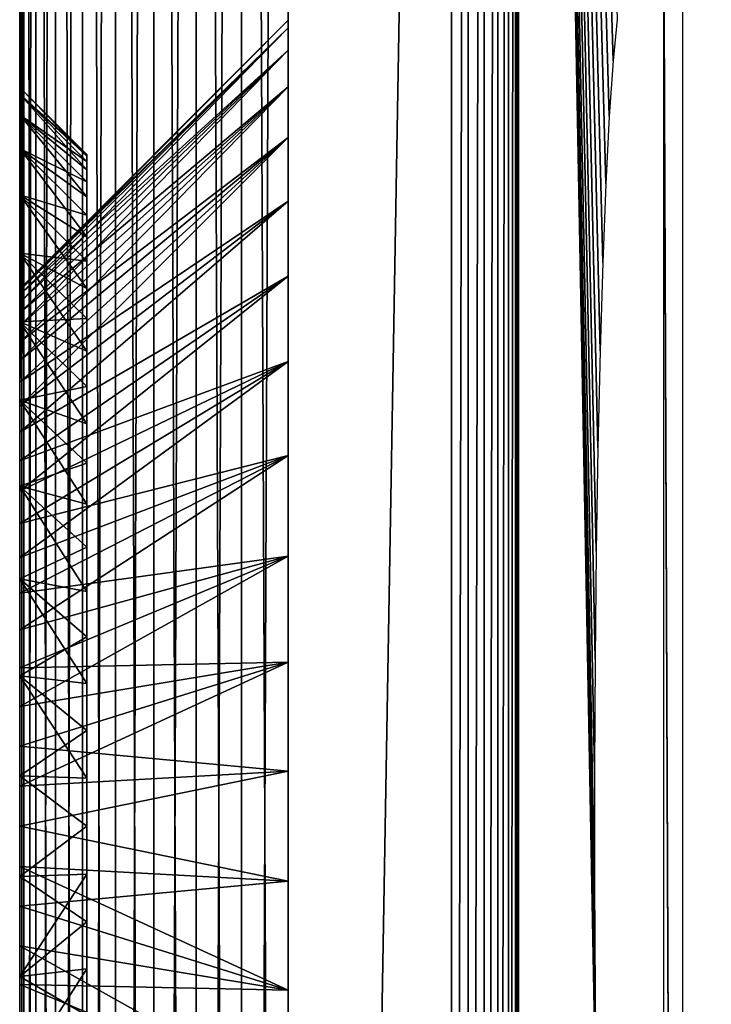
# Model space of a CAD drawing. Header units: millimetres. Extents: x -95 to 95, y -21 to 21.
# Tile 14 of 89: x -95 to -92.42, y -0.66 to 3. Entities that reach past the tile are written whole.
import ezdxf

# ---------------------------------------------------------------- set-up
doc = ezdxf.new("R2010")
doc.units = ezdxf.units.MM
doc.header["$LTSCALE"] = 135.540879
for name, color, linetype in [('1', 7, 'CONTINUOUS'), ('2', 7, 'CONTINUOUS'), ('34', 7, 'CONTINUOUS'), ('44', 7, 'CONTINUOUS'), ('5', 7, 'CONTINUOUS'), ('8', 7, 'CONTINUOUS'), ('80', 7, 'CONTINUOUS'), ('81', 7, 'CONTINUOUS'), ('85', 7, 'CONTINUOUS'), ('86', 7, 'CONTINUOUS'), ('87', 7, 'CONTINUOUS')]:
    doc.layers.add(name, color=color, linetype=linetype)

msp = doc.modelspace()

# ---------------------------------------------------------------- linework, layer by layer
at = {"layer": '1', "color": 7, "linetype": 'Continuous', "true_color": 0xe0f2ff}
for points in [[(-94.1736, -20.9848), (-94.342, -20.9397), (-94.1736, 20.9848), (-94.1736, -20.9848)], [(-94.1736, 20.9848), (-94.342, -20.9397), (-94.342, 20.9397), (-94.1736, 20.9848)], [(-94, -21), (-94.1736, -20.9848), (-94, 21), (-94, -21)], [(-94, 21), (-94.1736, -20.9848), (-94.1736, 20.9848), (-94, 21)], [(-94, -21), (-94, 21), (-93.3921, 14.3518), (-94, -21)], [(-94.342, -20.9397), (-94.5, -20.866), (-94.342, 20.9397), (-94.342, -20.9397)], [(-94.342, 20.9397), (-94.5, -20.866), (-94.5, 20.866), (-94.342, 20.9397)], [(-94.5, -20.866), (-94.6428, -20.766), (-94.5, 20.866), (-94.5, -20.866)], [(-94.5, 20.866), (-94.6428, -20.766), (-94.6428, 20.766), (-94.5, 20.866)], [(-94.6428, 20.766), (-94.766, -20.6428), (-94.766, 20.6428), (-94.6428, 20.766)], [(-94.6428, -20.766), (-94.766, -20.6428), (-94.6428, 20.766), (-94.6428, -20.766)], [(-94.766, 20.6428), (-94.866, -20.5), (-94.866, 20.5), (-94.766, 20.6428)], [(-94.766, -20.6428), (-94.866, -20.5), (-94.766, 20.6428), (-94.766, -20.6428)], [(-94.866, -20.5), (-94.9397, -20.342), (-94.866, 20.5), (-94.866, -20.5)], [(-94.866, 20.5), (-94.9397, -20.342), (-94.9397, 20.342), (-94.866, 20.5)], [(-94.9397, 20.342), (-94.9848, -20.1736), (-94.9848, 20.1736), (-94.9397, 20.342)], [(-94.9397, -20.342), (-94.9848, -20.1736), (-94.9397, 20.342), (-94.9397, -20.342)], [(-95, -20), (-95, 20), (-94.9848, 20.1736), (-95, -20)], [(-94.9848, -20.1736), (-95, -20), (-94.9848, 20.1736), (-94.9848, -20.1736)], [(-93.3921, -14.3518), (-94, -21), (-93.3921, 14.3518), (-93.3921, -14.3518)]]:
    msp.add_3dface(points, dxfattribs=at)
at = {"layer": '2', "color": 7, "linetype": 'Continuous', "true_color": 0xe0f2ff}
for points in [[(94, -20, 112.5), (94, 20, 112.5), (-94, 20, 112.5), (94, -20, 112.5)], [(-94, -20, 112.5), (94, -20, 112.5), (-94, 20, 112.5), (-94, -20, 112.5)]]:
    msp.add_3dface(points, dxfattribs=at)
at = {"layer": '34', "color": 7, "linetype": 'Continuous', "true_color": 0xe0f2ff}
for points in [[(-92.7744, 3.0042, 9.677), (-92.7895, 2.8484, 9.2899), (-93.1423, 14.3518, 0.2403), (-92.7744, 3.0042, 9.677)], [(-92.7895, 2.8484, 9.2899), (-92.8037, 2.643, 8.9268), (-93.1423, 14.3518, 0.2403), (-92.7895, 2.8484, 9.2899)], [(-92.8037, 2.643, 8.9268), (-92.8167, 2.3916, 8.5939), (-93.1423, 14.3518, 0.2403), (-92.8037, 2.643, 8.9268)], [(-92.8167, 2.3916, 8.5939), (-92.8282, 2.0986, 8.2971), (-93.1423, 14.3518, 0.2403), (-92.8167, 2.3916, 8.5939)], [(-92.8282, 2.0986, 8.2971), (-92.8382, 1.7691, 8.0414), (-93.1423, 14.3518, 0.2403), (-92.8282, 2.0986, 8.2971)], [(-92.8382, 1.7691, 8.0414), (-92.8464, 1.4089, 7.8313), (-93.1423, 14.3518, 0.2403), (-92.8382, 1.7691, 8.0414)], [(-92.8464, 1.4089, 7.8313), (-92.8526, 1.0242, 7.6705), (-93.1423, 14.3518, 0.2403), (-92.8464, 1.4089, 7.8313)], [(-92.8526, 1.0242, 7.6705), (-92.8569, 0.6217, 7.5617), (-93.1423, 14.3518, 0.2403), (-92.8526, 1.0242, 7.6705)], [(-92.8569, 0.6217, 7.5617), (-92.859, 0.2084, 7.5069), (-93.1423, 14.3518, 0.2403), (-92.8569, 0.6217, 7.5617)], [(-92.859, 0.2084, 7.5069), (-92.859, -0.2084, 7.5069), (-93.1423, 14.3518, 0.2403), (-92.859, 0.2084, 7.5069)], [(-92.859, -0.2084, 7.5069), (-92.8569, -0.6217, 7.5617), (-93.1423, 14.3518, 0.2403), (-92.859, -0.2084, 7.5069)], [(-92.8569, -0.6217, 7.5617), (-92.8526, -1.0242, 7.6705), (-93.1423, 14.3518, 0.2403), (-92.8569, -0.6217, 7.5617)], [(-92.8526, -1.0242, 7.6705), (-92.8464, -1.4089, 7.8313), (-93.1423, 14.3518, 0.2403), (-92.8526, -1.0242, 7.6705)], [(-92.8464, -1.4089, 7.8313), (-93.1423, -14.3518, 0.2403), (-93.1423, 14.3518, 0.2403), (-92.8464, -1.4089, 7.8313)], [(-92.5306, -14.3518, 15.9322), (-92.6, 3.3329, 14.1515), (-92.5306, 14.3518, 15.9322), (-92.5306, -14.3518, 15.9322)], [(-92.6, 3.3329, 14.1515), (-92.5306, -14.3518, 15.9322), (-92.6, 3.326, 14.1521), (-92.6, 3.3329, 14.1515)], [(-92.6, 3.326, 14.1521), (-92.5306, -14.3518, 15.9322), (-92.6, -3.3259, 14.1521), (-92.6, 3.326, 14.1521)]]:
    msp.add_3dface(points, dxfattribs=at)
at = {"layer": '44', "color": 7, "linetype": 'Continuous', "true_color": 0xe0f2ff}
for points in [[(-93.329, -14.3518, 0.0081), (-93.3921, -14.3518), (-93.329, 14.3518, 0.0081), (-93.329, -14.3518, 0.0081)], [(-93.3921, -14.3518), (-93.3921, 14.3518), (-93.329, 14.3518, 0.0081), (-93.3921, -14.3518)], [(-93.2699, 14.3518, 0.0319), (-93.329, -14.3518, 0.0081), (-93.329, 14.3518, 0.0081), (-93.2699, 14.3518, 0.0319)], [(-93.2699, -14.3518, 0.0319), (-93.329, -14.3518, 0.0081), (-93.2699, 14.3518, 0.0319), (-93.2699, -14.3518, 0.0319)], [(-93.2187, -14.3518, 0.0699), (-93.2699, -14.3518, 0.0319), (-93.2187, 14.3518, 0.0699), (-93.2187, -14.3518, 0.0699)], [(-93.2187, 14.3518, 0.0699), (-93.2699, -14.3518, 0.0319), (-93.2699, 14.3518, 0.0319), (-93.2187, 14.3518, 0.0699)], [(-93.1788, 14.3518, 0.1196), (-93.2187, -14.3518, 0.0699), (-93.2187, 14.3518, 0.0699), (-93.1788, 14.3518, 0.1196)], [(-93.1788, -14.3518, 0.1196), (-93.2187, -14.3518, 0.0699), (-93.1788, 14.3518, 0.1196), (-93.1788, -14.3518, 0.1196)], [(-93.1528, -14.3518, 0.1777), (-93.1788, -14.3518, 0.1196), (-93.1528, 14.3518, 0.1777), (-93.1528, -14.3518, 0.1777)], [(-93.1528, 14.3518, 0.1777), (-93.1788, -14.3518, 0.1196), (-93.1788, 14.3518, 0.1196), (-93.1528, 14.3518, 0.1777)], [(-93.1423, 14.3518, 0.2403), (-93.1528, -14.3518, 0.1777), (-93.1528, 14.3518, 0.1777), (-93.1423, 14.3518, 0.2403)], [(-93.1423, 14.3518, 0.2403), (-93.1423, -14.3518, 0.2403), (-93.1528, -14.3518, 0.1777), (-93.1423, 14.3518, 0.2403)]]:
    msp.add_3dface(points, dxfattribs=at)
at = {"layer": '5', "color": 7, "linetype": 'Continuous', "true_color": 0xe0f2ff}
for points in [[(-95, 0.5595, 8.8075), (-95, 20), (-95, 0.1877, 8.7564), (-95, 0.5595, 8.8075)], [(-95, 0.1877, 8.7564), (-95, 20), (-95, -0.1877, 8.7564), (-95, 0.1877, 8.7564)], [(-95, -0.1877, 8.7564), (-95, 20), (-95, -0.5595, 8.8075), (-95, -0.1877, 8.7564)], [(-95, -0.5595, 8.8075), (-95, 20), (-95, -0.9209, 8.9088), (-95, -0.5595, 8.8075)], [(-95, 1.5859, 13.7467), (-95, 20), (-95, 1.877, 13.5098), (-95, 1.5859, 13.7467)], [(-95, 1.877, 13.5098), (-95, 20), (-95, 2.1332, 13.2355), (-95, 1.877, 13.5098)], [(-95, 2.1332, 13.2355), (-95, 20), (-95, 2.3497, 12.9288), (-95, 2.1332, 13.2355)], [(-95, 2.3497, 12.9288), (-95, 20), (-95, 2.5223, 12.5956), (-95, 2.3497, 12.9288)], [(-95, 2.5223, 12.5956), (-95, 20), (-95, 2.648, 12.2419), (-95, 2.5223, 12.5956)], [(-95, 2.648, 12.2419), (-95, 20), (-95, 2.7244, 11.8745), (-95, 2.648, 12.2419)], [(-95, 20), (-95, -20), (-95, -0.9209, 8.9088), (-95, 20)], [(-95, 20, 111.5), (-95, 20), (-95, -20, 111.5), (-95, 20, 111.5)], [(-95, -20, 111.5), (-95, 20), (-95, 1.5859, 13.7467), (-95, -20, 111.5)], [(-95, 2.75, 11.5), (-95, 20), (-95, 2.7244, 11.1255), (-95, 2.75, 11.5)], [(-95, 20), (-95, 2.75, 11.5), (-95, 2.7244, 11.8745), (-95, 20)], [(-95, 2.7244, 11.1255), (-95, 20), (-95, 2.648, 10.7581), (-95, 2.7244, 11.1255)], [(-95, 2.648, 10.7581), (-95, 20), (-95, 2.5223, 10.4044), (-95, 2.648, 10.7581)], [(-95, 2.5223, 10.4044), (-95, 20), (-95, 2.3497, 10.0712), (-95, 2.5223, 10.4044)], [(-95, 2.3497, 10.0712), (-95, 20), (-95, 2.1332, 9.7645), (-95, 2.3497, 10.0712)], [(-95, 2.1332, 9.7645), (-95, 20), (-95, 1.877, 9.4902), (-95, 2.1332, 9.7645)], [(-95, 1.877, 9.4902), (-95, 20), (-95, 1.5859, 9.2533), (-95, 1.877, 9.4902)], [(-95, 1.5859, 9.2533), (-95, 20), (-95, 1.2652, 9.0583), (-95, 1.5859, 9.2533)], [(-95, 1.2652, 9.0583), (-95, 20), (-95, 0.9209, 8.9088), (-95, 1.2652, 9.0583)], [(-95, 0.9209, 8.9088), (-95, 20), (-95, 0.5595, 8.8075), (-95, 0.9209, 8.9088)], [(-95, 1.2652, 13.9417), (-95, -20, 111.5), (-95, 1.5859, 13.7467), (-95, 1.2652, 13.9417)], [(-95, 0.9209, 14.0912), (-95, -20, 111.5), (-95, 1.2652, 13.9417), (-95, 0.9209, 14.0912)], [(-95, 0.5595, 14.1925), (-95, -20, 111.5), (-95, 0.9209, 14.0912), (-95, 0.5595, 14.1925)], [(-95, 0.1877, 14.2436), (-95, -20, 111.5), (-95, 0.5595, 14.1925), (-95, 0.1877, 14.2436)], [(-95, -0.1877, 14.2436), (-95, -20, 111.5), (-95, 0.1877, 14.2436), (-95, -0.1877, 14.2436)], [(-95, -0.5595, 14.1925), (-95, -20, 111.5), (-95, -0.1877, 14.2436), (-95, -0.5595, 14.1925)], [(-95, -0.9209, 14.0912), (-95, -20, 111.5), (-95, -0.5595, 14.1925), (-95, -0.9209, 14.0912)]]:
    msp.add_3dface(points, dxfattribs=at)
at = {"layer": '8', "color": 7, "linetype": 'Continuous', "true_color": 0xe0f2ff}
for points in [[(-95, 20, 111.5), (-95, -20, 111.5), (-94.9848, -20, 111.6736), (-95, 20, 111.5)], [(-95, 20, 111.5), (-94.9848, -20, 111.6736), (-94.9848, 20, 111.6736), (-95, 20, 111.5)], [(-94.9848, 20, 111.6736), (-94.9397, -20, 111.842), (-94.9397, 20, 111.842), (-94.9848, 20, 111.6736)], [(-94.9848, -20, 111.6736), (-94.9397, -20, 111.842), (-94.9848, 20, 111.6736), (-94.9848, -20, 111.6736)], [(-94.9397, 20, 111.842), (-94.866, -20, 112), (-94.866, 20, 112), (-94.9397, 20, 111.842)], [(-94.9397, -20, 111.842), (-94.866, -20, 112), (-94.9397, 20, 111.842), (-94.9397, -20, 111.842)], [(-94.866, 20, 112), (-94.766, -20, 112.1428), (-94.766, 20, 112.1428), (-94.866, 20, 112)], [(-94.866, -20, 112), (-94.766, -20, 112.1428), (-94.866, 20, 112), (-94.866, -20, 112)], [(-94.766, 20, 112.1428), (-94.6428, -20, 112.266), (-94.6428, 20, 112.266), (-94.766, 20, 112.1428)], [(-94.766, -20, 112.1428), (-94.6428, -20, 112.266), (-94.766, 20, 112.1428), (-94.766, -20, 112.1428)], [(-94.6428, -20, 112.266), (-94.5, -20, 112.366), (-94.6428, 20, 112.266), (-94.6428, -20, 112.266)], [(-94.6428, 20, 112.266), (-94.5, -20, 112.366), (-94.5, 20, 112.366), (-94.6428, 20, 112.266)], [(-94.5, -20, 112.366), (-94.342, -20, 112.4397), (-94.5, 20, 112.366), (-94.5, -20, 112.366)], [(-94.5, 20, 112.366), (-94.342, -20, 112.4397), (-94.342, 20, 112.4397), (-94.5, 20, 112.366)], [(-94.342, -20, 112.4397), (-94.1736, -20, 112.4848), (-94.342, 20, 112.4397), (-94.342, -20, 112.4397)], [(-94.342, 20, 112.4397), (-94.1736, -20, 112.4848), (-94.1736, 20, 112.4848), (-94.342, 20, 112.4397)], [(-94.1736, -20, 112.4848), (-94, -20, 112.5), (-94.1736, 20, 112.4848), (-94.1736, -20, 112.4848)], [(-94, -20, 112.5), (-94, 20, 112.5), (-94.1736, 20, 112.4848), (-94, -20, 112.5)]]:
    msp.add_3dface(points, dxfattribs=at)
at = {"layer": '80', "color": 7, "linetype": 'Continuous', "true_color": 0xe0f2ff}
for points in [[(-95, 2.75, 11.5), (-95, 2.7244, 11.1255), (-94.75, 2.5, 11.5), (-95, 2.75, 11.5)], [(-94.75, 2.4936, 11.3217), (-95, 2.7244, 11.1255), (-94.75, 2.4746, 11.1442), (-94.75, 2.4936, 11.3217)], [(-94.75, 2.5, 11.5), (-95, 2.7244, 11.1255), (-94.75, 2.4936, 11.3217), (-94.75, 2.5, 11.5)], [(-95, 2.7244, 11.1255), (-95, 2.648, 10.7581), (-94.75, 2.4746, 11.1442), (-95, 2.7244, 11.1255)], [(-94.75, 2.4429, 10.9686), (-95, 2.648, 10.7581), (-94.75, 2.3987, 10.7957), (-94.75, 2.4429, 10.9686)], [(-94.75, 2.4746, 11.1442), (-95, 2.648, 10.7581), (-94.75, 2.4429, 10.9686), (-94.75, 2.4746, 11.1442)], [(-95, 2.648, 10.7581), (-95, 2.5223, 10.4044), (-94.75, 2.3987, 10.7957), (-95, 2.648, 10.7581)], [(-94.75, 2.3424, 10.6263), (-95, 2.5223, 10.4044), (-94.75, 2.2741, 10.4615), (-94.75, 2.3424, 10.6263)], [(-94.75, 2.3987, 10.7957), (-95, 2.5223, 10.4044), (-94.75, 2.3424, 10.6263), (-94.75, 2.3987, 10.7957)], [(-95, 2.5223, 10.4044), (-95, 2.3497, 10.0712), (-94.75, 2.2741, 10.4615), (-95, 2.5223, 10.4044)], [(-94.75, 2.1942, 10.3019), (-95, 2.3497, 10.0712), (-94.75, 2.1031, 10.1484), (-94.75, 2.1942, 10.3019)], [(-94.75, 2.2741, 10.4615), (-95, 2.3497, 10.0712), (-94.75, 2.1942, 10.3019), (-94.75, 2.2741, 10.4615)], [(-95, 2.3497, 10.0712), (-95, 2.1332, 9.7645), (-94.75, 2.1031, 10.1484), (-95, 2.3497, 10.0712)], [(-94.75, 2.0014, 10.0018), (-95, 2.1332, 9.7645), (-94.75, 1.8894, 9.8628), (-94.75, 2.0014, 10.0018)], [(-94.75, 2.1031, 10.1484), (-95, 2.1332, 9.7645), (-94.75, 2.0014, 10.0018), (-94.75, 2.1031, 10.1484)], [(-95, 2.1332, 9.7645), (-95, 1.877, 9.4902), (-94.75, 1.8894, 9.8628), (-95, 2.1332, 9.7645)], [(-94.75, 1.8894, 9.8628), (-95, 1.877, 9.4902), (-94.75, 1.7678, 9.7322), (-94.75, 1.8894, 9.8628)], [(-95, 1.877, 9.4902), (-95, 1.5859, 9.2533), (-94.75, 1.6372, 9.6106), (-95, 1.877, 9.4902)], [(-94.75, 1.7678, 9.7322), (-95, 1.877, 9.4902), (-94.75, 1.6372, 9.6106), (-94.75, 1.7678, 9.7322)], [(-94.75, 1.6372, 9.6106), (-95, 1.5859, 9.2533), (-94.75, 1.4982, 9.4986), (-94.75, 1.6372, 9.6106)], [(-95, 1.5859, 9.2533), (-95, 1.2652, 9.0583), (-94.75, 1.3516, 9.3969), (-95, 1.5859, 9.2533)], [(-94.75, 1.4982, 9.4986), (-95, 1.5859, 9.2533), (-94.75, 1.3516, 9.3969), (-94.75, 1.4982, 9.4986)], [(-94.75, 1.3516, 9.3969), (-95, 1.2652, 9.0583), (-94.75, 1.1981, 9.3058), (-94.75, 1.3516, 9.3969)], [(-94.75, 1.1981, 9.3058), (-95, 1.2652, 9.0583), (-94.75, 1.0385, 9.2259), (-94.75, 1.1981, 9.3058)], [(-95, 1.2652, 9.0583), (-95, 0.9209, 8.9088), (-94.75, 1.0385, 9.2259), (-95, 1.2652, 9.0583)], [(-94.75, 1.0385, 9.2259), (-95, 0.9209, 8.9088), (-94.75, 0.8737, 9.1576), (-94.75, 1.0385, 9.2259)], [(-94.75, 0.8737, 9.1576), (-95, 0.9209, 8.9088), (-94.75, 0.7043, 9.1013), (-94.75, 0.8737, 9.1576)], [(-95, 0.9209, 8.9088), (-95, 0.5595, 8.8075), (-94.75, 0.7043, 9.1013), (-95, 0.9209, 8.9088)], [(-94.75, 0.7043, 9.1013), (-95, 0.5595, 8.8075), (-94.75, 0.5314, 9.0571), (-94.75, 0.7043, 9.1013)], [(-94.75, 0.5314, 9.0571), (-95, 0.5595, 8.8075), (-94.75, 0.3558, 9.0254), (-94.75, 0.5314, 9.0571)], [(-95, 0.5595, 8.8075), (-95, 0.1877, 8.7564), (-94.75, 0.3558, 9.0254), (-95, 0.5595, 8.8075)], [(-94.75, 0.3558, 9.0254), (-95, 0.1877, 8.7564), (-94.75, 0.1783, 9.0064), (-94.75, 0.3558, 9.0254)], [(-94.75, 0.1783, 9.0064), (-95, 0.1877, 8.7564), (-94.75, 0, 9), (-94.75, 0.1783, 9.0064)], [(-95, 0.1877, 8.7564), (-95, -0.1877, 8.7564), (-94.75, 0, 9), (-95, 0.1877, 8.7564)], [(-94.75, 0, 9), (-95, -0.1877, 8.7564), (-94.75, -0.1783, 9.0064), (-94.75, 0, 9)], [(-94.75, -0.1783, 9.0064), (-95, -0.5595, 8.8075), (-94.75, -0.3558, 9.0254), (-94.75, -0.1783, 9.0064)], [(-95, -0.1877, 8.7564), (-95, -0.5595, 8.8075), (-94.75, -0.1783, 9.0064), (-95, -0.1877, 8.7564)], [(-94.75, -0.3558, 9.0254), (-95, -0.5595, 8.8075), (-94.75, -0.5314, 9.0571), (-94.75, -0.3558, 9.0254)], [(-94.75, -0.5314, 9.0571), (-95, -0.9209, 8.9088), (-94.75, -0.7043, 9.1013), (-94.75, -0.5314, 9.0571)], [(-95, -0.5595, 8.8075), (-95, -0.9209, 8.9088), (-94.75, -0.5314, 9.0571), (-95, -0.5595, 8.8075)]]:
    msp.add_3dface(points, dxfattribs=at)
at = {"layer": '81', "color": 7, "linetype": 'Continuous', "true_color": 0xe0f2ff}
for points in [[(-95, 2.75, 11.5), (-94.75, 2.5, 11.5), (-94.75, 2.4936, 11.6783), (-95, 2.75, 11.5)], [(-95, 2.7244, 11.8745), (-95, 2.75, 11.5), (-94.75, 2.4936, 11.6783), (-95, 2.7244, 11.8745)], [(-94.75, 2.4429, 12.0314), (-95, 2.7244, 11.8745), (-94.75, 2.4746, 11.8558), (-94.75, 2.4429, 12.0314)], [(-94.75, 2.4746, 11.8558), (-95, 2.7244, 11.8745), (-94.75, 2.4936, 11.6783), (-94.75, 2.4746, 11.8558)], [(-95, 2.648, 12.2419), (-95, 2.7244, 11.8745), (-94.75, 2.4429, 12.0314), (-95, 2.648, 12.2419)], [(-94.75, 2.3987, 12.2043), (-95, 2.648, 12.2419), (-94.75, 2.4429, 12.0314), (-94.75, 2.3987, 12.2043)], [(-94.75, 2.3424, 12.3737), (-95, 2.648, 12.2419), (-94.75, 2.3987, 12.2043), (-94.75, 2.3424, 12.3737)], [(-95, 2.5223, 12.5956), (-95, 2.648, 12.2419), (-94.75, 2.3424, 12.3737), (-95, 2.5223, 12.5956)], [(-94.75, 2.2741, 12.5385), (-95, 2.5223, 12.5956), (-94.75, 2.3424, 12.3737), (-94.75, 2.2741, 12.5385)], [(-94.75, 2.1942, 12.6981), (-95, 2.5223, 12.5956), (-94.75, 2.2741, 12.5385), (-94.75, 2.1942, 12.6981)], [(-95, 2.3497, 12.9288), (-95, 2.5223, 12.5956), (-94.75, 2.1942, 12.6981), (-95, 2.3497, 12.9288)], [(-94.75, 2.1031, 12.8516), (-95, 2.3497, 12.9288), (-94.75, 2.1942, 12.6981), (-94.75, 2.1031, 12.8516)], [(-94.75, 2.0014, 12.9982), (-95, 2.3497, 12.9288), (-94.75, 2.1031, 12.8516), (-94.75, 2.0014, 12.9982)], [(-95, 2.1332, 13.2355), (-95, 2.3497, 12.9288), (-94.75, 2.0014, 12.9982), (-95, 2.1332, 13.2355)], [(-94.75, 1.8894, 13.1372), (-95, 2.1332, 13.2355), (-94.75, 2.0014, 12.9982), (-94.75, 1.8894, 13.1372)], [(-94.75, 1.7678, 13.2678), (-95, 2.1332, 13.2355), (-94.75, 1.8894, 13.1372), (-94.75, 1.7678, 13.2678)], [(-95, 1.877, 13.5098), (-95, 2.1332, 13.2355), (-94.75, 1.7678, 13.2678), (-95, 1.877, 13.5098)], [(-95, 1.5859, 13.7467), (-95, 1.877, 13.5098), (-94.75, 1.4982, 13.5014), (-95, 1.5859, 13.7467)], [(-94.75, 1.6372, 13.3894), (-95, 1.877, 13.5098), (-94.75, 1.7678, 13.2678), (-94.75, 1.6372, 13.3894)], [(-94.75, 1.4982, 13.5014), (-95, 1.877, 13.5098), (-94.75, 1.6372, 13.3894), (-94.75, 1.4982, 13.5014)], [(-95, 1.2652, 13.9417), (-95, 1.5859, 13.7467), (-94.75, 1.1981, 13.6942), (-95, 1.2652, 13.9417)], [(-94.75, 1.1981, 13.6942), (-95, 1.5859, 13.7467), (-94.75, 1.3516, 13.6031), (-94.75, 1.1981, 13.6942)], [(-94.75, 1.3516, 13.6031), (-95, 1.5859, 13.7467), (-94.75, 1.4982, 13.5014), (-94.75, 1.3516, 13.6031)], [(-94.75, 0.8737, 13.8424), (-95, 1.2652, 13.9417), (-94.75, 1.0385, 13.7741), (-94.75, 0.8737, 13.8424)], [(-94.75, 1.0385, 13.7741), (-95, 1.2652, 13.9417), (-94.75, 1.1981, 13.6942), (-94.75, 1.0385, 13.7741)], [(-95, 0.9209, 14.0912), (-95, 1.2652, 13.9417), (-94.75, 0.8737, 13.8424), (-95, 0.9209, 14.0912)], [(-94.75, 0.5314, 13.9429), (-95, 0.9209, 14.0912), (-94.75, 0.7043, 13.8987), (-94.75, 0.5314, 13.9429)], [(-94.75, 0.7043, 13.8987), (-95, 0.9209, 14.0912), (-94.75, 0.8737, 13.8424), (-94.75, 0.7043, 13.8987)], [(-95, 0.5595, 14.1925), (-95, 0.9209, 14.0912), (-94.75, 0.5314, 13.9429), (-95, 0.5595, 14.1925)], [(-94.75, 0.3558, 13.9746), (-95, 0.5595, 14.1925), (-94.75, 0.5314, 13.9429), (-94.75, 0.3558, 13.9746)], [(-94.75, 0.1783, 13.9936), (-95, 0.5595, 14.1925), (-94.75, 0.3558, 13.9746), (-94.75, 0.1783, 13.9936)], [(-95, 0.1877, 14.2436), (-95, 0.5595, 14.1925), (-94.75, 0.1783, 13.9936), (-95, 0.1877, 14.2436)], [(-94.75, 0, 14), (-95, 0.1877, 14.2436), (-94.75, 0.1783, 13.9936), (-94.75, 0, 14)], [(-95, -0.1877, 14.2436), (-95, 0.1877, 14.2436), (-94.75, 0, 14), (-95, -0.1877, 14.2436)], [(-94.75, -0.1783, 13.9936), (-95, -0.1877, 14.2436), (-94.75, 0, 14), (-94.75, -0.1783, 13.9936)], [(-94.75, -0.3558, 13.9746), (-95, -0.1877, 14.2436), (-94.75, -0.1783, 13.9936), (-94.75, -0.3558, 13.9746)], [(-95, -0.5595, 14.1925), (-95, -0.1877, 14.2436), (-94.75, -0.3558, 13.9746), (-95, -0.5595, 14.1925)], [(-94.75, -0.5314, 13.9429), (-95, -0.5595, 14.1925), (-94.75, -0.3558, 13.9746), (-94.75, -0.5314, 13.9429)], [(-94.75, -0.7043, 13.8987), (-95, -0.5595, 14.1925), (-94.75, -0.5314, 13.9429), (-94.75, -0.7043, 13.8987)], [(-95, -0.9209, 14.0912), (-95, -0.5595, 14.1925), (-94.75, -0.7043, 13.8987), (-95, -0.9209, 14.0912)]]:
    msp.add_3dface(points, dxfattribs=at)
at = {"layer": '85', "color": 96, "linetype": 'Continuous', "true_color": 0x008000}
for points in [[(-95, 2, 11.5), (-94, 3, 11.5), (-94, 2.9721, 11.0915), (-95, 2, 11.5)], [(-95, 1.9777, 11.2019), (-95, 1.9944, 11.3501), (-94, 2.9721, 11.0915), (-95, 1.9777, 11.2019)], [(-94, 2.8888, 10.6906), (-95, 1.9777, 11.2019), (-94, 2.9721, 11.0915), (-94, 2.8888, 10.6906)], [(-95, 1.9944, 11.3501), (-95, 2, 11.5), (-94, 2.9721, 11.0915), (-95, 1.9944, 11.3501)], [(-95, 1.9498, 11.055), (-95, 1.9777, 11.2019), (-94, 2.8888, 10.6906), (-95, 1.9498, 11.055)], [(-95, 1.9111, 10.9105), (-95, 1.9498, 11.055), (-94, 2.8888, 10.6906), (-95, 1.9111, 10.9105)], [(-94, 2.7516, 10.3048), (-95, 1.9111, 10.9105), (-94, 2.8888, 10.6906), (-94, 2.7516, 10.3048)], [(-95, 1.8617, 10.7693), (-95, 1.9111, 10.9105), (-94, 2.7516, 10.3048), (-95, 1.8617, 10.7693)], [(-95, 1.8019, 10.6322), (-95, 1.8617, 10.7693), (-94, 2.7516, 10.3048), (-95, 1.8019, 10.6322)], [(-94, 2.5633, 9.9412), (-95, 1.8019, 10.6322), (-94, 2.7516, 10.3048), (-94, 2.5633, 9.9412)], [(-94, 2.3271, 9.6067), (-95, 1.6525, 10.3734), (-94, 2.5633, 9.9412), (-94, 2.3271, 9.6067)], [(-95, 1.6525, 10.3734), (-95, 1.732, 10.5), (-94, 2.5633, 9.9412), (-95, 1.6525, 10.3734)], [(-95, 1.732, 10.5), (-95, 1.8019, 10.6322), (-94, 2.5633, 9.9412), (-95, 1.732, 10.5)], [(-95, 1.4661, 10.1397), (-95, 1.5636, 10.253), (-94, 2.3271, 9.6067), (-95, 1.4661, 10.1397)], [(-94, 2.0477, 9.3075), (-95, 1.4661, 10.1397), (-94, 2.3271, 9.6067), (-94, 2.0477, 9.3075)], [(-95, 1.5636, 10.253), (-95, 1.6525, 10.3734), (-94, 2.3271, 9.6067), (-95, 1.5636, 10.253)], [(-94, 1.73, 9.0491), (-95, 1.3603, 10.0339), (-94, 2.0477, 9.3075), (-94, 1.73, 9.0491)], [(-95, 1.3603, 10.0339), (-95, 1.4661, 10.1397), (-94, 2.0477, 9.3075), (-95, 1.3603, 10.0339)], [(-94, 1.3802, 8.8363), (-95, 1.1266, 9.8475), (-94, 1.73, 9.0491), (-94, 1.3802, 8.8363)], [(-95, 1.247, 9.9363), (-95, 1.3603, 10.0339), (-94, 1.73, 9.0491), (-95, 1.247, 9.9363)], [(-95, 1.1266, 9.8475), (-95, 1.247, 9.9363), (-94, 1.73, 9.0491), (-95, 1.1266, 9.8475)], [(-95, 0.8678, 9.6981), (-95, 1, 9.7679), (-94, 1.3802, 8.8363), (-95, 0.8678, 9.6981)], [(-94, 1.0046, 8.6732), (-95, 0.8678, 9.6981), (-94, 1.3802, 8.8363), (-94, 1.0046, 8.6732)], [(-95, 1, 9.7679), (-95, 1.1266, 9.8475), (-94, 1.3802, 8.8363), (-95, 1, 9.7679)], [(-95, 0.7307, 9.6383), (-95, 0.8678, 9.6981), (-94, 1.0046, 8.6732), (-95, 0.7307, 9.6383)], [(-95, 0.5895, 9.5889), (-95, 0.7307, 9.6383), (-94, 1.0046, 8.6732), (-95, 0.5895, 9.5889)], [(-94, 0.6104, 8.5627), (-95, 0.5895, 9.5889), (-94, 1.0046, 8.6732), (-94, 0.6104, 8.5627)], [(-95, 0.445, 9.5501), (-95, 0.5895, 9.5889), (-94, 0.6104, 8.5627), (-95, 0.445, 9.5501)], [(-95, 0.2981, 9.5224), (-95, 0.445, 9.5501), (-94, 0.6104, 8.5627), (-95, 0.2981, 9.5224)], [(-94, 0.2047, 8.507), (-95, 0.2981, 9.5224), (-94, 0.6104, 8.5627), (-94, 0.2047, 8.507)], [(-95, 0.1495, 9.5056), (-95, 0.2981, 9.5224), (-94, 0.2047, 8.507), (-95, 0.1495, 9.5056)], [(-94, -0.2047, 8.507), (-95, 0, 9.5), (-94, 0.2047, 8.507), (-94, -0.2047, 8.507)], [(-95, 0, 9.5), (-95, 0.1495, 9.5056), (-94, 0.2047, 8.507), (-95, 0, 9.5)], [(-95, -0.1495, 9.5056), (-95, 0, 9.5), (-94, -0.2047, 8.507), (-95, -0.1495, 9.5056)], [(-95, -0.2981, 9.5224), (-95, -0.1495, 9.5056), (-94, -0.6104, 8.5627), (-95, -0.2981, 9.5224)], [(-94, -0.6104, 8.5627), (-95, -0.1495, 9.5056), (-94, -0.2047, 8.507), (-94, -0.6104, 8.5627)], [(-95, -0.445, 9.5501), (-95, -0.2981, 9.5224), (-94, -0.6104, 8.5627), (-95, -0.445, 9.5501)], [(-95, -0.5895, 9.5889), (-95, -0.445, 9.5501), (-94, -1.0046, 8.6732), (-95, -0.5895, 9.5889)], [(-94, -1.0046, 8.6732), (-95, -0.445, 9.5501), (-94, -0.6104, 8.5627), (-94, -1.0046, 8.6732)], [(-95, -0.7307, 9.6383), (-95, -0.5895, 9.5889), (-94, -1.0046, 8.6732), (-95, -0.7307, 9.6383)]]:
    msp.add_3dface(points, dxfattribs=at)
at = {"layer": '86', "color": 96, "linetype": 'Continuous', "true_color": 0x008000}
for points in [[(-95, 0.866, 13), (-95, 2, 11.5), (-95, 1.7321, 11.5), (-95, 0.866, 13)], [(-95, 2, 11.5), (-95, 1.9944, 11.3501), (-95, 1.7321, 11.5), (-95, 2, 11.5)], [(-95, 1.9944, 11.6499), (-95, 2, 11.5), (-95, 0.866, 13), (-95, 1.9944, 11.6499)], [(-95, 1.9777, 11.7981), (-95, 1.9944, 11.6499), (-95, 0.866, 13), (-95, 1.9777, 11.7981)], [(-95, 1.9944, 11.3501), (-95, 1.9777, 11.2019), (-95, 1.7321, 11.5), (-95, 1.9944, 11.3501)], [(-95, 1.9498, 11.945), (-95, 1.9777, 11.7981), (-95, 0.866, 13), (-95, 1.9498, 11.945)], [(-95, 1.9777, 11.2019), (-95, 1.9498, 11.055), (-95, 1.7321, 11.5), (-95, 1.9777, 11.2019)], [(-95, 1.9111, 12.0895), (-95, 1.9498, 11.945), (-95, 0.866, 13), (-95, 1.9111, 12.0895)], [(-95, 1.9498, 11.055), (-95, 1.9111, 10.9105), (-95, 1.7321, 11.5), (-95, 1.9498, 11.055)], [(-95, 1.8617, 12.2307), (-95, 1.9111, 12.0895), (-95, 0.866, 13), (-95, 1.8617, 12.2307)], [(-95, 1.9111, 10.9105), (-95, 1.8617, 10.7693), (-95, 1.7321, 11.5), (-95, 1.9111, 10.9105)], [(-95, 1.8019, 12.3678), (-95, 1.8617, 12.2307), (-95, 0.866, 13), (-95, 1.8019, 12.3678)], [(-95, 1.8617, 10.7693), (-95, 1.8019, 10.6322), (-95, 1.7321, 11.5), (-95, 1.8617, 10.7693)], [(-95, 1.732, 12.5), (-95, 1.8019, 12.3678), (-95, 0.866, 13), (-95, 1.732, 12.5)], [(-95, 1.8019, 10.6322), (-95, 1.732, 10.5), (-95, 1.7321, 11.5), (-95, 1.8019, 10.6322)], [(-95, 1.732, 10.5), (-95, 1.6525, 10.3734), (-95, 1.7321, 11.5), (-95, 1.732, 10.5)], [(-95, 1.6525, 10.3734), (-95, 1.5636, 10.253), (-95, 1.7321, 11.5), (-95, 1.6525, 10.3734)], [(-95, 1.5636, 10.253), (-95, 1.4661, 10.1397), (-95, 1.7321, 11.5), (-95, 1.5636, 10.253)], [(-95, 1.4661, 10.1397), (-95, 1.3603, 10.0339), (-95, 1.7321, 11.5), (-95, 1.4661, 10.1397)], [(-95, 1.7321, 11.5), (-95, 1.3603, 10.0339), (-95, 0.866, 10), (-95, 1.7321, 11.5)], [(-95, 1.6525, 12.6266), (-95, 1.732, 12.5), (-95, 0.866, 13), (-95, 1.6525, 12.6266)], [(-95, 1.5636, 12.747), (-95, 1.6525, 12.6266), (-95, 0.866, 13), (-95, 1.5636, 12.747)], [(-95, 1.4661, 12.8603), (-95, 1.5636, 12.747), (-95, 0.866, 13), (-95, 1.4661, 12.8603)], [(-95, 1.3603, 12.9661), (-95, 1.4661, 12.8603), (-95, 0.866, 13), (-95, 1.3603, 12.9661)], [(-95, 1.247, 13.0637), (-95, 1.3603, 12.9661), (-95, 0.866, 13), (-95, 1.247, 13.0637)], [(-95, 1.3603, 10.0339), (-95, 1.247, 9.9363), (-95, 0.866, 10), (-95, 1.3603, 10.0339)], [(-95, 1.1266, 13.1525), (-95, 1.247, 13.0637), (-95, -1.1266, 13.1525), (-95, 1.1266, 13.1525)], [(-95, -1.1266, 13.1525), (-95, 1.247, 13.0637), (-95, -1.247, 13.0637), (-95, -1.1266, 13.1525)], [(-95, -1.247, 13.0637), (-95, 1.247, 13.0637), (-95, 0.866, 13), (-95, -1.247, 13.0637)], [(-95, 1.247, 9.9363), (-95, 1.1266, 9.8475), (-95, -1.247, 9.9363), (-95, 1.247, 9.9363)], [(-95, 1.247, 9.9363), (-95, -1.247, 9.9363), (-95, -0.866, 10), (-95, 1.247, 9.9363)], [(-95, 0.866, 10), (-95, 1.247, 9.9363), (-95, -0.866, 10), (-95, 0.866, 10)], [(-95, 1, 13.2321), (-95, 1.1266, 13.1525), (-95, -1, 13.2321), (-95, 1, 13.2321)], [(-95, -1, 13.2321), (-95, 1.1266, 13.1525), (-95, -1.1266, 13.1525), (-95, -1, 13.2321)], [(-95, 1.1266, 9.8475), (-95, -1.1266, 9.8475), (-95, -1.247, 9.9363), (-95, 1.1266, 9.8475)], [(-95, 1.1266, 9.8475), (-95, 1, 9.7679), (-95, -1.1266, 9.8475), (-95, 1.1266, 9.8475)], [(-95, 0.8678, 13.3019), (-95, 1, 13.2321), (-95, -0.8678, 13.3019), (-95, 0.8678, 13.3019)], [(-95, -0.8678, 13.3019), (-95, 1, 13.2321), (-95, -1, 13.2321), (-95, -0.8678, 13.3019)], [(-95, 1, 9.7679), (-95, 0.8678, 9.6981), (-95, -1, 9.7679), (-95, 1, 9.7679)], [(-95, 1, 9.7679), (-95, -1, 9.7679), (-95, -1.1266, 9.8475), (-95, 1, 9.7679)], [(-95, -0.7307, 13.3617), (-95, 0.8678, 13.3019), (-95, -0.8678, 13.3019), (-95, -0.7307, 13.3617)], [(-95, 0.7307, 13.3617), (-95, 0.8678, 13.3019), (-95, -0.7307, 13.3617), (-95, 0.7307, 13.3617)], [(-95, 0.8678, 9.6981), (-95, 0.7307, 9.6383), (-95, -0.8678, 9.6981), (-95, 0.8678, 9.6981)], [(-95, 0.8678, 9.6981), (-95, -0.8678, 9.6981), (-95, -1, 9.7679), (-95, 0.8678, 9.6981)], [(-95, -0.866, 13), (-95, -1.247, 13.0637), (-95, 0.866, 13), (-95, -0.866, 13)], [(-95, -0.5895, 13.4111), (-95, 0.7307, 13.3617), (-95, -0.7307, 13.3617), (-95, -0.5895, 13.4111)], [(-95, 0.5895, 13.4111), (-95, 0.7307, 13.3617), (-95, -0.5895, 13.4111), (-95, 0.5895, 13.4111)], [(-95, 0.7307, 9.6383), (-95, 0.5895, 9.5889), (-95, -0.7307, 9.6383), (-95, 0.7307, 9.6383)], [(-95, 0.7307, 9.6383), (-95, -0.7307, 9.6383), (-95, -0.8678, 9.6981), (-95, 0.7307, 9.6383)], [(-95, 0.445, 13.4499), (-95, 0.5895, 13.4111), (-95, -0.445, 13.4499), (-95, 0.445, 13.4499)], [(-95, -0.445, 13.4499), (-95, 0.5895, 13.4111), (-95, -0.5895, 13.4111), (-95, -0.445, 13.4499)], [(-95, 0.5895, 9.5889), (-95, 0.445, 9.5501), (-95, -0.5895, 9.5889), (-95, 0.5895, 9.5889)], [(-95, 0.5895, 9.5889), (-95, -0.5895, 9.5889), (-95, -0.7307, 9.6383), (-95, 0.5895, 9.5889)], [(-95, -0.2981, 13.4776), (-95, 0.445, 13.4499), (-95, -0.445, 13.4499), (-95, -0.2981, 13.4776)], [(-95, 0.2981, 13.4776), (-95, 0.445, 13.4499), (-95, -0.2981, 13.4776), (-95, 0.2981, 13.4776)], [(-95, 0.445, 9.5501), (-95, 0.2981, 9.5224), (-95, -0.445, 9.5501), (-95, 0.445, 9.5501)], [(-95, 0.445, 9.5501), (-95, -0.445, 9.5501), (-95, -0.5895, 9.5889), (-95, 0.445, 9.5501)], [(-95, -0.1495, 13.4944), (-95, 0.2981, 13.4776), (-95, -0.2981, 13.4776), (-95, -0.1495, 13.4944)], [(-95, 0.1495, 13.4944), (-95, 0.2981, 13.4776), (-95, -0.1495, 13.4944), (-95, 0.1495, 13.4944)], [(-95, 0.2981, 9.5224), (-95, 0.1495, 9.5056), (-95, -0.2981, 9.5224), (-95, 0.2981, 9.5224)], [(-95, 0.2981, 9.5224), (-95, -0.2981, 9.5224), (-95, -0.445, 9.5501), (-95, 0.2981, 9.5224)], [(-95, 0, 13.5), (-95, 0.1495, 13.4944), (-95, -0.1495, 13.4944), (-95, 0, 13.5)], [(-95, 0.1495, 9.5056), (-95, -0.1495, 9.5056), (-95, -0.2981, 9.5224), (-95, 0.1495, 9.5056)], [(-95, 0.1495, 9.5056), (-95, 0, 9.5), (-95, -0.1495, 9.5056), (-95, 0.1495, 9.5056)]]:
    msp.add_3dface(points, dxfattribs=at)
at = {"layer": '87', "color": 96, "linetype": 'Continuous', "true_color": 0x008000}
for points in [[(-94, 3, 11.5), (-95, 1.9944, 11.6499), (-94, 2.9721, 11.9085), (-94, 3, 11.5)], [(-94, 3, 11.5), (-95, 2, 11.5), (-95, 1.9944, 11.6499), (-94, 3, 11.5)], [(-94, 2.9721, 11.9085), (-95, 1.9498, 11.945), (-94, 2.8888, 12.3094), (-94, 2.9721, 11.9085)], [(-95, 1.9777, 11.7981), (-95, 1.9498, 11.945), (-94, 2.9721, 11.9085), (-95, 1.9777, 11.7981)], [(-95, 1.9944, 11.6499), (-95, 1.9777, 11.7981), (-94, 2.9721, 11.9085), (-95, 1.9944, 11.6499)], [(-94, 2.8888, 12.3094), (-95, 1.8617, 12.2307), (-94, 2.7516, 12.6952), (-94, 2.8888, 12.3094)], [(-95, 1.9111, 12.0895), (-95, 1.8617, 12.2307), (-94, 2.8888, 12.3094), (-95, 1.9111, 12.0895)], [(-95, 1.9498, 11.945), (-95, 1.9111, 12.0895), (-94, 2.8888, 12.3094), (-95, 1.9498, 11.945)], [(-94, 2.7516, 12.6952), (-95, 1.732, 12.5), (-94, 2.5633, 13.0588), (-94, 2.7516, 12.6952)], [(-95, 1.8019, 12.3678), (-95, 1.732, 12.5), (-94, 2.7516, 12.6952), (-95, 1.8019, 12.3678)], [(-95, 1.8617, 12.2307), (-95, 1.8019, 12.3678), (-94, 2.7516, 12.6952), (-95, 1.8617, 12.2307)], [(-94, 2.5633, 13.0588), (-95, 1.5636, 12.747), (-94, 2.3271, 13.3933), (-94, 2.5633, 13.0588)], [(-95, 1.6525, 12.6266), (-95, 1.5636, 12.747), (-94, 2.5633, 13.0588), (-95, 1.6525, 12.6266)], [(-95, 1.732, 12.5), (-95, 1.6525, 12.6266), (-94, 2.5633, 13.0588), (-95, 1.732, 12.5)], [(-94, 2.3271, 13.3933), (-95, 1.4661, 12.8603), (-94, 2.0477, 13.6925), (-94, 2.3271, 13.3933)], [(-95, 1.5636, 12.747), (-95, 1.4661, 12.8603), (-94, 2.3271, 13.3933), (-95, 1.5636, 12.747)], [(-95, 1.3603, 12.9661), (-95, 1.247, 13.0637), (-94, 2.0477, 13.6925), (-95, 1.3603, 12.9661)], [(-95, 1.4661, 12.8603), (-95, 1.3603, 12.9661), (-94, 2.0477, 13.6925), (-95, 1.4661, 12.8603)], [(-94, 2.0477, 13.6925), (-95, 1.247, 13.0637), (-94, 1.73, 13.9509), (-94, 2.0477, 13.6925)], [(-95, 1.247, 13.0637), (-95, 1.1266, 13.1525), (-94, 1.73, 13.9509), (-95, 1.247, 13.0637)], [(-95, 1.1266, 13.1525), (-95, 1, 13.2321), (-94, 1.73, 13.9509), (-95, 1.1266, 13.1525)], [(-94, 1.73, 13.9509), (-95, 1, 13.2321), (-94, 1.3802, 14.1637), (-94, 1.73, 13.9509)], [(-95, 1, 13.2321), (-95, 0.8678, 13.3019), (-94, 1.3802, 14.1637), (-95, 1, 13.2321)], [(-95, 0.8678, 13.3019), (-95, 0.7307, 13.3617), (-94, 1.3802, 14.1637), (-95, 0.8678, 13.3019)], [(-94, 1.3802, 14.1637), (-95, 0.7307, 13.3617), (-94, 1.0046, 14.3268), (-94, 1.3802, 14.1637)], [(-94, 1.0046, 14.3268), (-95, 0.445, 13.4499), (-94, 0.6104, 14.4373), (-94, 1.0046, 14.3268)], [(-95, 0.7307, 13.3617), (-95, 0.5895, 13.4111), (-94, 1.0046, 14.3268), (-95, 0.7307, 13.3617)], [(-95, 0.5895, 13.4111), (-95, 0.445, 13.4499), (-94, 1.0046, 14.3268), (-95, 0.5895, 13.4111)], [(-94, 0.6104, 14.4373), (-95, 0.1495, 13.4944), (-94, 0.2047, 14.493), (-94, 0.6104, 14.4373)], [(-95, 0.2981, 13.4776), (-95, 0.1495, 13.4944), (-94, 0.6104, 14.4373), (-95, 0.2981, 13.4776)], [(-95, 0.445, 13.4499), (-95, 0.2981, 13.4776), (-94, 0.6104, 14.4373), (-95, 0.445, 13.4499)], [(-94, 0.2047, 14.493), (-95, 0, 13.5), (-94, -0.2047, 14.493), (-94, 0.2047, 14.493)], [(-95, 0.1495, 13.4944), (-95, 0, 13.5), (-94, 0.2047, 14.493), (-95, 0.1495, 13.4944)], [(-95, 0, 13.5), (-95, -0.1495, 13.4944), (-94, -0.2047, 14.493), (-95, 0, 13.5)], [(-95, -0.1495, 13.4944), (-95, -0.2981, 13.4776), (-94, -0.2047, 14.493), (-95, -0.1495, 13.4944)], [(-94, -0.2047, 14.493), (-95, -0.2981, 13.4776), (-94, -0.6104, 14.4373), (-94, -0.2047, 14.493)], [(-95, -0.2981, 13.4776), (-95, -0.445, 13.4499), (-94, -0.6104, 14.4373), (-95, -0.2981, 13.4776)], [(-95, -0.445, 13.4499), (-95, -0.5895, 13.4111), (-94, -0.6104, 14.4373), (-95, -0.445, 13.4499)], [(-94, -0.6104, 14.4373), (-95, -0.5895, 13.4111), (-94, -1.0046, 14.3268), (-94, -0.6104, 14.4373)], [(-95, -0.5895, 13.4111), (-95, -0.7307, 13.3617), (-94, -1.0046, 14.3268), (-95, -0.5895, 13.4111)]]:
    msp.add_3dface(points, dxfattribs=at)

doc.saveas('drawing.dxf')
